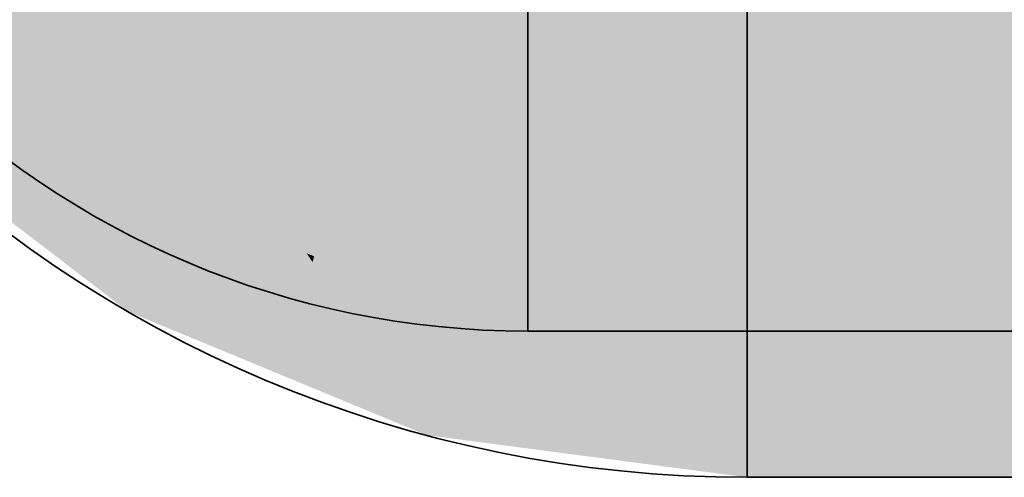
# Model space of a CAD drawing. Extents: x -459 to 541, y -543 to 550.
# Tile 8 of 256: x -252.932 to -251.183, y 50.209 to 51.023. Entities that reach past the tile are written whole.
import ezdxf

# ---------------------------------------------------------------- set-up
doc = ezdxf.new("R2010")
doc.units = 0
doc.layers.get('0').update_dxf_attribs({"lineweight": 35})
doc.layers.add('0-Shading', color=7, linetype='Continuous', lineweight=35)
doc.layers.add('H_Ruecklauf', color=5, linetype='Continuous', lineweight=35, true_color=0x0000ff)
doc.layers.add('H_Vorlauf', color=1, linetype='Continuous', lineweight=35, true_color=0xff0000)

# ---------------------------------------------------------------- blocks, each defined once
blk = doc.blocks.new('3D-Ansicht-A07ALAKN1N', base_point=(-283.1415, -11.0399))
at = {"layer": '0-Shading', "color": 12, "true_color": 0xd90000}
for points in [[(-253.1032, 51.3995), (-253.2998, 51.286), (-252.9062, 51.1427), (-253.0667, 50.9822)], [(-252.9062, 51.1427), (-253.0667, 50.9822), (-252.6494, 50.9456), (-252.7628, 50.7491)], [(-252.6494, 50.9456), (-252.7628, 50.7491), (-252.3503, 50.8217), (-252.409, 50.6025)], [(-252.3503, 50.8217), (-252.409, 50.6025), (-252.0294, 50.7795), (-252.0294, 50.5525)], [(-251.1435, 50.7795), (-252.0294, 50.7795), (-251.0827, 50.5525), (-252.0294, 50.5525)]]:
    blk.add_solid(points, dxfattribs=at)
at = {"layer": '0-Shading', "color": 172, "true_color": 0x0000d9}
for points in [[(-253.1032, 51.3995), (-253.2998, 51.286), (-252.9062, 51.1427), (-253.0667, 50.9822)], [(-252.9062, 51.1427), (-253.0667, 50.9822), (-252.6494, 50.9456), (-252.7628, 50.7491)], [(-252.4224, 50.6081), (-252.6494, 50.9456), (-252.7628, 50.7491)], [(-252.6494, 50.9456), (-252.4224, 50.6081), (-252.4998, 50.8837), (-252.4785, 50.8559)], [(-252.4785, 50.8559), (-252.4832, 50.8768), (-252.4998, 50.8837)], [(-252.3503, 50.8217), (-252.4832, 50.8768), (-252.409, 50.6025), (-252.4224, 50.6081)], [(-252.3503, 50.8217), (-252.409, 50.6025), (-252.0294, 50.7795), (-252.0294, 50.5525)], [(-252.0294, 50.7795), (-252.0294, 50.5525), (-221.4052, 50.7795), (-221.4052, 50.5525)]]:
    blk.add_solid(points, dxfattribs=at)
at = {"layer": '0-Shading', "color": 1, "true_color": 0xfa0000}
for points in [[(-252.6494, 50.9456), (-252.7199, 51.3289), (-252.7998, 51.249)], [(-252.7199, 51.3289), (-252.6494, 50.9456), (-252.6412, 51.3268), (-252.5721, 51.0943)], [(-252.9062, 51.1427), (-252.6494, 50.9456), (-252.7998, 51.249)], [(-252.5055, 51.2226), (-252.6494, 50.9456), (-252.5041, 51.1972)], [(-252.2701, 51.1212), (-252.4944, 51.2141), (-252.4832, 50.8768), (-252.5041, 51.1972)], [(-252.5041, 51.1972), (-252.6494, 50.9456), (-252.4832, 50.8768)], [(-252.2701, 51.1212), (-252.4832, 50.8768), (-252.3503, 50.8217)], [(-252.2701, 51.1212), (-252.3503, 50.8217), (-252.0294, 51.0895), (-252.0294, 50.7795)], [(-251.1657, 51.0895), (-252.0294, 51.0895), (-251.1435, 50.7795), (-252.0294, 50.7795)]]:
    blk.add_solid(points, dxfattribs=at)
at = {"layer": '0-Shading', "color": 5, "true_color": 0x0000fa}
for points in [[(-252.6494, 50.9456), (-252.7199, 51.3289), (-252.7998, 51.249)], [(-252.9062, 51.1427), (-252.6494, 50.9456), (-252.7998, 51.249)], [(-252.6904, 51.1684), (-252.6494, 50.9456), (-252.6079, 51.0255)], [(-252.4832, 50.8768), (-252.2823, 51.1072), (-252.5011, 51.1509)], [(-252.4998, 50.8837), (-252.546, 51.1247), (-252.5692, 51.0844)], [(-252.4998, 50.8837), (-252.4832, 50.8768), (-252.546, 51.1247), (-252.4961, 51.0748)], [(-252.3503, 50.8217), (-252.2742, 51.1056), (-252.4832, 50.8768), (-252.2823, 51.1072)], [(-252.0294, 51.0895), (-252.2742, 51.1056), (-252.0294, 50.7795), (-252.3503, 50.8217)], [(-252.5692, 51.0844), (-252.5721, 51.0943), (-252.6056, 51.0215), (-252.6079, 51.0255)], [(-252.4998, 50.8837), (-252.5692, 51.0844), (-252.6056, 51.0215)], [(-252.0294, 51.0895), (-252.0294, 50.7795), (-221.4052, 51.0895), (-221.4052, 50.7795)], [(-252.6079, 51.0255), (-252.6494, 50.9456), (-252.6056, 51.0215)], [(-252.4998, 50.8837), (-252.6056, 51.0215), (-252.6494, 50.9456)]]:
    blk.add_solid(points, dxfattribs=at)
at = {"layer": '0-Shading', "color": 1, "true_color": 0xf50000}
for points in [[(-252.7316, 51.3134), (-252.7338, 51.3151), (-252.5194, 50.8853), (-252.8839, 51.165)], [(-252.4132, 51.0691), (-252.7316, 51.3134), (-252.5194, 50.8853)], [(-252.4132, 51.0691), (-252.5194, 50.8853), (-252.04, 50.9145), (-252.0949, 50.7095)], [(-252.04, 50.9145), (-252.0949, 50.7095), (-251.6394, 50.8617), (-251.6394, 50.6495)], [(-251.533, 50.8617), (-251.6394, 50.8617), (-251.5214, 50.6495), (-251.6394, 50.6495)], [(-221.7952, 50.8617), (-251.533, 50.8617), (-221.7952, 50.6495), (-251.5214, 50.6495)]]:
    blk.add_solid(points, dxfattribs=at)
at = {"layer": '0-Shading', "color": 5, "true_color": 0x0000f5}
for points in [[(-252.8839, 51.165), (-252.5194, 50.8853), (-252.7338, 51.3151), (-252.7316, 51.3134)], [(-252.5194, 50.8853), (-252.6339, 51.2384), (-252.7316, 51.3134)], [(-252.6339, 51.2384), (-252.5194, 50.8853), (-252.5711, 51.1902), (-252.5134, 51.0904)], [(-252.4735, 50.9646), (-252.4324, 51.0359), (-252.5119, 51.1448), (-252.4624, 51.1068)], [(-252.4735, 50.9646), (-252.4926, 51.0543), (-252.5194, 50.8853), (-252.5134, 51.0904)], [(-252.338, 50.8562), (-252.3671, 51.05), (-252.4324, 51.0359), (-252.4132, 51.0691)], [(-252.3307, 50.8071), (-252.2279, 50.7645), (-252.3671, 51.05), (-252.3309, 51.035)], [(-252.4735, 50.9646), (-252.3307, 50.8071), (-252.4324, 51.0359), (-252.338, 50.8562)], [(-252.2279, 50.7645), (-252.1797, 50.7446), (-252.3309, 51.035), (-252.1913, 50.9771)], [(-252.04, 50.9145), (-252.1913, 50.9771), (-252.0949, 50.7095), (-252.1797, 50.7446)], [(-252.4735, 50.9646), (-252.5194, 50.8853), (-252.4444, 50.8542)], [(-252.3307, 50.8071), (-252.4735, 50.9646), (-252.4444, 50.8542)], [(-252.04, 50.9145), (-252.0949, 50.7095), (-251.6394, 50.8617), (-251.6394, 50.6495)], [(-239.1446, 50.8617), (-251.6394, 50.8617), (-237.927, 50.6495), (-251.6394, 50.6495)]]:
    blk.add_solid(points, dxfattribs=at)
at = {"layer": '0-Shading', "color": 1, "true_color": 0xfd0000}
for points in [[(-252.2994, 51.2663), (-252.4132, 51.0691), (-251.981, 51.1345), (-252.04, 50.9145)], [(-251.981, 51.1345), (-252.04, 50.9145), (-251.6394, 51.0895), (-251.6394, 50.8617)], [(-251.537, 51.0895), (-251.6394, 51.0895), (-251.533, 50.8617), (-251.6394, 50.8617)], [(-221.7952, 51.0895), (-251.537, 51.0895), (-221.7952, 50.8617), (-251.533, 50.8617)]]:
    blk.add_solid(points, dxfattribs=at)
at = {"layer": '0-Shading', "color": 5, "true_color": 0x0000fd}
for points in [[(-252.1913, 50.9771), (-252.214, 51.1517), (-252.3562, 51.1511), (-252.2508, 51.2189)], [(-252.1913, 50.9771), (-252.3562, 51.1511), (-252.3497, 51.1212)], [(-252.1925, 51.0539), (-252.208, 51.1408), (-252.1913, 50.9771), (-252.214, 51.1517)], [(-252.04, 50.9145), (-251.9869, 51.1124), (-252.1913, 50.9771), (-252.1941, 51.1538)], [(-251.981, 51.1345), (-252.04, 50.9145), (-251.6394, 51.0895), (-251.6394, 50.8617)], [(-252.3309, 51.035), (-252.1913, 50.9771), (-252.3497, 51.1212)], [(-230.0182, 51.0895), (-251.6394, 51.0895), (-230.1971, 50.8617), (-251.6394, 50.8617)]]:
    blk.add_solid(points, dxfattribs=at)
at = {"layer": '0-Shading', "color": 12, "true_color": 0xe40000}
for points in [[(-252.8839, 51.165), (-253.0127, 51.0361), (-252.5194, 50.8853), (-252.6105, 50.7274)], [(-252.5194, 50.8853), (-252.6105, 50.7274), (-252.1817, 50.5498)], [(-252.0949, 50.7095), (-252.5194, 50.8853), (-252.1421, 50.5334), (-252.1817, 50.5498)], [(-252.0949, 50.7095), (-252.1421, 50.5334), (-251.6394, 50.6495), (-251.6394, 50.4672)], [(-251.5214, 50.6495), (-251.6394, 50.6495), (-251.503, 50.4672), (-251.6394, 50.4672)], [(-221.7952, 50.6495), (-251.5214, 50.6495), (-221.7952, 50.4672), (-251.503, 50.4672)]]:
    blk.add_solid(points, dxfattribs=at)
at = {"layer": '0-Shading', "color": 172, "true_color": 0x0000e4}
for points in [[(-252.8839, 51.165), (-253.0127, 51.0361), (-252.5194, 50.8853), (-252.6105, 50.7274)], [(-252.3371, 50.6142), (-252.5194, 50.8853), (-252.6105, 50.7274)], [(-252.3371, 50.6142), (-252.4444, 50.8542), (-252.5194, 50.8853)], [(-252.2728, 50.5875), (-252.3307, 50.8071), (-252.3371, 50.6142), (-252.4444, 50.8542)], [(-252.2728, 50.5875), (-252.2279, 50.7645), (-252.3307, 50.8071)], [(-252.2728, 50.5875), (-252.1613, 50.5414), (-252.2279, 50.7645), (-252.1725, 50.6646)], [(-252.1725, 50.6646), (-252.1797, 50.7446), (-252.2279, 50.7645)], [(-252.0949, 50.7095), (-252.1797, 50.7446), (-252.1421, 50.5334), (-252.1613, 50.5414)], [(-252.0949, 50.7095), (-252.1421, 50.5334), (-251.6394, 50.6495), (-251.6394, 50.4672)], [(-242.5672, 50.6495), (-251.6394, 50.6495), (-245.7592, 50.4672), (-251.6394, 50.4672)]]:
    blk.add_solid(points, dxfattribs=at)
at = {"layer": '0-Shading', "color": 12, "true_color": 0xcc0000}
for points in [[(-253.0127, 51.0361), (-253.1116, 50.9372), (-252.6105, 50.7274), (-252.6804, 50.6063)], [(-252.1817, 50.5498), (-252.6105, 50.7274), (-252.1783, 50.3983), (-252.6804, 50.6063)], [(-252.1817, 50.5498), (-252.1783, 50.3983), (-252.1451, 50.5222)], [(-252.1421, 50.5334), (-252.1817, 50.5498), (-252.1451, 50.5222)], [(-252.1451, 50.5222), (-252.1783, 50.3983), (-251.7417, 50.3409)], [(-251.6394, 50.4672), (-252.1421, 50.5334), (-251.7417, 50.3409), (-252.1451, 50.5222)], [(-251.6394, 50.4672), (-251.7417, 50.3409), (-251.6394, 50.3274)]]:
    blk.add_solid(points, dxfattribs=at)
at = {"layer": '0-Shading', "color": 172, "true_color": 0x0000cc}
for points in [[(-253.0127, 51.0361), (-253.1116, 50.9372), (-252.6105, 50.7274), (-252.6804, 50.6063)], [(-252.1973, 50.4062), (-252.3371, 50.6142), (-252.6804, 50.6063), (-252.6105, 50.7274)], [(-252.1973, 50.4062), (-252.2728, 50.5875), (-252.3371, 50.6142)], [(-252.1783, 50.3983), (-252.1613, 50.5414), (-252.1973, 50.4062), (-252.2728, 50.5875)], [(-252.1613, 50.5414), (-252.1783, 50.3983), (-252.1536, 50.4903)], [(-252.1421, 50.5334), (-252.1613, 50.5414), (-252.1536, 50.4903)], [(-251.6394, 50.4672), (-252.1421, 50.5334), (-252.1373, 50.3929), (-252.1536, 50.4903)], [(-252.1536, 50.4903), (-252.1783, 50.3983), (-252.1373, 50.3929)], [(-251.6394, 50.4672), (-252.1373, 50.3929), (-251.6394, 50.3274)]]:
    blk.add_solid(points, dxfattribs=at)
at = {"layer": '0-Shading', "color": 14, "true_color": 0xa00000}
for points in [[(-253.0667, 50.9822), (-253.1254, 50.9235), (-252.7628, 50.7491), (-252.8044, 50.6771)], [(-252.7628, 50.7491), (-252.8044, 50.6771), (-252.409, 50.6025), (-252.4305, 50.5223)], [(-252.409, 50.6025), (-252.4305, 50.5223), (-252.0294, 50.5525), (-252.0294, 50.4695)], [(-251.0827, 50.5525), (-252.0294, 50.5525), (-250.9996, 50.4695), (-252.0294, 50.4695)]]:
    blk.add_solid(points, dxfattribs=at)
at = {"layer": '0-Shading', "color": 174, "true_color": 0x0000a0}
for points in [[(-253.0667, 50.9822), (-253.1254, 50.9235), (-252.7628, 50.7491), (-252.8044, 50.6771)], [(-252.4224, 50.6081), (-252.7628, 50.7491), (-252.4305, 50.5223), (-252.8044, 50.6771)], [(-252.4224, 50.6081), (-252.4305, 50.5223), (-252.4118, 50.5923)], [(-252.409, 50.6025), (-252.4224, 50.6081), (-252.4118, 50.5923)], [(-252.4118, 50.5923), (-252.4305, 50.5223), (-252.3394, 50.5103)], [(-252.0294, 50.5525), (-252.409, 50.6025), (-252.3394, 50.5103), (-252.4118, 50.5923)], [(-252.0294, 50.5525), (-252.3394, 50.5103), (-252.0294, 50.4695)], [(-239.4112, 50.5525), (-252.0294, 50.5525), (-238.8086, 50.4695), (-252.0294, 50.4695)]]:
    blk.add_solid(points, dxfattribs=at)
at = {"layer": '0-Shading', "color": 14, "true_color": 0xaf0000}
for points in [[(-253.1116, 50.9372), (-253.1738, 50.875), (-252.6804, 50.6063), (-252.7244, 50.5302)], [(-252.6804, 50.6063), (-252.7244, 50.5302), (-252.1783, 50.3983), (-252.201, 50.3134)], [(-252.1783, 50.3983), (-252.201, 50.3134), (-251.6394, 50.3274), (-251.6394, 50.2395)]]:
    blk.add_solid(points, dxfattribs=at)
at = {"layer": '0-Shading', "color": 174, "true_color": 0x0000af}
for points in [[(-253.1116, 50.9372), (-253.1738, 50.875), (-252.6804, 50.6063), (-252.7244, 50.5302)], [(-252.1973, 50.4062), (-252.6804, 50.6063), (-252.201, 50.3134), (-252.7244, 50.5302)], [(-252.1973, 50.4062), (-252.201, 50.3134), (-252.1822, 50.3837)], [(-252.1783, 50.3983), (-252.1973, 50.4062), (-252.1822, 50.3837)], [(-252.1093, 50.3013), (-252.1373, 50.3929), (-252.1822, 50.3837), (-252.1783, 50.3983)], [(-252.1093, 50.3013), (-252.1822, 50.3837), (-252.201, 50.3134)], [(-251.6394, 50.2882), (-251.6394, 50.3274), (-252.1208, 50.3389), (-252.1373, 50.3929)], [(-251.6394, 50.2395), (-251.6394, 50.2882), (-252.1093, 50.3013), (-252.1208, 50.3389)]]:
    blk.add_solid(points, dxfattribs=at)
at = {"layer": '0-Shading', "color": 14, "true_color": 0x900000}
for points in [[(-253.1738, 50.875), (-253.195, 50.8538), (-252.7244, 50.5302), (-252.7394, 50.5042)], [(-252.7244, 50.5302), (-252.7394, 50.5042), (-252.201, 50.3134), (-252.2088, 50.2844)], [(-252.201, 50.3134), (-252.2088, 50.2844), (-251.6394, 50.2395), (-251.6394, 50.2095)], [(-251.4511, 50.2395), (-251.6394, 50.2395), (-251.4211, 50.2095), (-251.6394, 50.2095)], [(-221.7952, 50.2395), (-251.4511, 50.2395), (-221.7952, 50.2095), (-251.4211, 50.2095)]]:
    blk.add_solid(points, dxfattribs=at)
at = {"layer": '0-Shading', "color": 174, "true_color": 0x000090}
for points in [[(-253.1738, 50.875), (-253.195, 50.8538), (-252.7244, 50.5302), (-252.7394, 50.5042)], [(-252.7244, 50.5302), (-252.7394, 50.5042), (-252.201, 50.3134), (-252.2088, 50.2844)], [(-252.1093, 50.3013), (-252.201, 50.3134), (-252.0794, 50.2674), (-252.2088, 50.2844)], [(-251.6394, 50.2395), (-252.1093, 50.3013), (-251.6394, 50.2095), (-252.0794, 50.2674)], [(-239.4476, 50.2395), (-251.6394, 50.2395), (-242.3042, 50.2095), (-251.6394, 50.2095)]]:
    blk.add_solid(points, dxfattribs=at)
at = {"layer": '0-Shading', "color": 12, "true_color": 0xcd0000}
for points in [[(-251.503, 50.4672), (-251.6394, 50.4672), (-251.479, 50.3274), (-251.6394, 50.3274)], [(-221.7952, 50.4672), (-251.503, 50.4672), (-221.7952, 50.3274), (-251.479, 50.3274)]]:
    blk.add_solid(points, dxfattribs=at)
at = {"layer": '0-Shading', "color": 172, "true_color": 0x0000cd}
blk.add_solid([(-245.7592, 50.4672), (-251.6394, 50.4672), (-249.6834, 50.3274), (-251.6394, 50.3274)], dxfattribs=at)
at = {"layer": '0-Shading', "color": 14, "true_color": 0xb00000}
for points in [[(-251.4639, 50.2797), (-251.479, 50.3274), (-251.6394, 50.3098), (-251.6394, 50.3274)], [(-221.7952, 50.3274), (-251.479, 50.3274), (-221.7952, 50.2395), (-251.4511, 50.2395)], [(-251.4511, 50.2395), (-251.4639, 50.2797), (-251.6394, 50.2395), (-251.6394, 50.3098)]]:
    blk.add_solid(points, dxfattribs=at)
at = {"layer": '0-Shading', "color": 174, "true_color": 0x0000b0}
for points in [[(-249.996, 50.3211), (-251.6394, 50.3274), (-251.6394, 50.2882)], [(-251.6394, 50.3274), (-249.996, 50.3211), (-249.6834, 50.3274)], [(-251.6394, 50.2882), (-238.2922, 50.2765), (-249.996, 50.3211)], [(-251.6394, 50.2882), (-251.6394, 50.2395), (-238.2922, 50.2765), (-239.4476, 50.2395)]]:
    blk.add_solid(points, dxfattribs=at)
blk = doc.blocks.new('Geometrie-A07ALD2X1N', base_point=(-283.1415, 35.2695))
at = {"layer": 'H_Ruecklauf', "lineweight": -2}
for p, q in [((-251.6394, 51.9695), (-251.6394, 50.2095)), ((-252.0294, 51.7095), (-252.0294, 50.4695)), ((-251.6394, 51.454), (-251.6394, 50.725)), ((-252.0294, 51.3463), (-252.0294, 50.8327)), ((-252.0294, 50.8327), (-252.0294, 50.4695)), ((-251.6394, 50.725), (-251.6394, 50.2095)), ((-252.0294, 50.4695), (-221.4052, 50.4695)), ((-251.6394, 50.2095), (-221.7952, 50.2095))]:
    blk.add_line(p, q, dxfattribs=at)
for centre, major_axis in [((-251.6394, 52.4095), (-2.2, 0)), ((-252.0294, 52.0195), (-1.55, 0))]:
    blk.add_ellipse(centre, major_axis=major_axis, ratio=1, start_param=0, end_param=1.570796, dxfattribs=at)
blk = doc.blocks.new('Geometrie-A07ALD2Z1N', base_point=(-283.1415, 32.2695))
at = {"layer": 'H_Vorlauf', "lineweight": -2}
for p, q in [((-251.6394, 51.9695), (-251.6394, 50.2095)), ((-252.0294, 51.7095), (-252.0294, 50.4695)), ((-251.6394, 51.454), (-251.6394, 50.725)), ((-252.0294, 51.3463), (-252.0294, 50.8327)), ((-252.0294, 50.8327), (-252.0294, 50.4695)), ((-251.6394, 50.725), (-251.6394, 50.2095)), ((-252.0294, 50.4695), (-221.4052, 50.4695)), ((-251.6394, 50.2095), (-221.7952, 50.2095))]:
    blk.add_line(p, q, dxfattribs=at)
for centre, major_axis in [((-251.6394, 52.4095), (-2.2, 0)), ((-252.0294, 52.0195), (-1.55, 0))]:
    blk.add_ellipse(centre, major_axis=major_axis, ratio=1, start_param=0, end_param=1.570796, dxfattribs=at)

msp = doc.modelspace()

# ---------------------------------------------------------------- block references
msp.add_blockref('3D-Ansicht-A07ALAKN1N', (-283.1415, -11.0399))
at = {"linetype": 'Continuous', "ltscale": 0.35}
for name, p in [('Geometrie-A07ALD2X1N', (-283.1415, 35.2695)), ('Geometrie-A07ALD2Z1N', (-283.1415, 32.2695))]:
    msp.add_blockref(name, p, dxfattribs=at)

doc.saveas('drawing.dxf')
